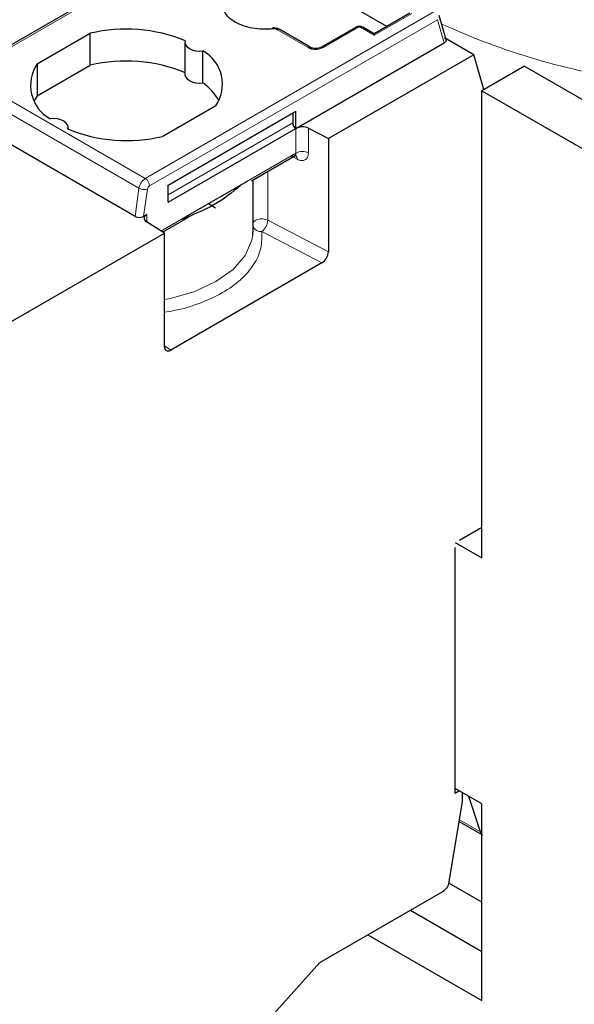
# Model space of a CAD drawing. Header units: millimetres. Extents: x 5 to 418, y 2 to 292.
# Tile 31 of 51: x 248.24 to 255.6, y 117.22 to 130.3. Entities that reach past the tile are written whole.
import ezdxf

# ---------------------------------------------------------------- set-up
doc = ezdxf.new("R2010")
doc.units = ezdxf.units.MM

msp = doc.modelspace()

# ---------------------------------------------------------------- linework, layer by layer
at = {"color": 7, "linetype": 'Continuous', "lineweight": 25}
for p, q in [((251.2878, 131.7852), (247.4643, 129.5779)), ((253.1174, 130.2058), (251.4521, 131.1671)), ((253.4199, 130.3804), (252.9486, 130.1083)), ((253.9065, 130.0134), (253.8088, 130.3503)), ((252.0523, 129.9563), (251.6867, 130.1673)), ((252.707, 130.1974), (252.2389, 129.9272)), ((252.9486, 130.1083), (252.7947, 130.1971)), ((248.4742, 129.7093), (249.1756, 130.1142)), ((249.1756, 129.6896), (249.1756, 130.1142)), ((250.4351, 129.9934), (250.4351, 129.5688)), ((252.9486, 130.1083), (252.9486, 130.088)), ((254.269, 129.8297), (253.8801, 130.0542)), ((250.6744, 129.4556), (250.6744, 129.8802)), ((251.9089, 128.851), (253.8778, 129.9876)), ((252.1026, 129.9272), (252.0523, 129.9563)), ((254.269, 129.8297), (252.3392, 128.7156)), ((254.4028, 129.3681), (254.269, 129.8297)), ((248.4742, 129.7093), (248.4742, 129.2847)), ((248.4742, 129.2847), (249.1756, 129.6896)), ((254.9413, 129.679), (254.3757, 129.3524)), ((254.9413, 129.679), (263.4266, 124.7805)), ((254.3757, 123.1467), (254.3757, 129.3524)), ((254.3757, 129.3524), (262.8609, 124.454)), ((248.4742, 129.2847), (248.4332, 129.2178)), ((250.8444, 129.1509), (250.1429, 128.7459)), ((250.2108, 128.0993), (251.9079, 129.079)), ((251.9079, 128.8504), (251.9079, 129.079)), ((249.7724, 127.6829), (247.3682, 129.0708)), ((251.8654, 129.0545), (251.8654, 128.9238)), ((248.8834, 128.8423), (248.8834, 128.8668)), ((250.2108, 127.8707), (251.9079, 128.8504)), ((252.0741, 128.8535), (252.3392, 128.7156)), ((252.3392, 128.7156), (252.3392, 127.2132)), ((251.3197, 128.1571), (251.9065, 128.4959)), ((250.443, 127.6781), (251.2797, 128.1611)), ((251.3393, 127.503), (251.3393, 128.1684)), ((250.2108, 127.8707), (250.2108, 128.0993)), ((250.8423, 127.7935), (250.7443, 127.852)), ((249.8864, 127.6834), (249.9269, 127.7068)), ((250.1367, 127.4742), (250.483, 127.6741)), ((250.1613, 127.4584), (249.9226, 127.6114)), ((247.8278, 126.1113), (250.1613, 127.4584)), ((250.1613, 125.9559), (250.1613, 127.4584)), ((251.3356, 127.4392), (251.3393, 127.503)), ((252.2542, 127.0662), (250.2463, 125.907)), ((254.0787, 123.3835), (254.3757, 123.5549)), ((254.0221, 123.3508), (254.3757, 123.1467)), ((254.0221, 120.0193), (254.0221, 123.2855)), ((254.3757, 119.8806), (254.0221, 120.0847)), ((254.0787, 120.052), (254.0221, 120.0193)), ((254.1211, 119.9132), (254.1211, 120.0275)), ((254.3574, 119.5068), (254.2036, 119.9799)), ((253.943, 118.8428), (254.1211, 119.9132)), ((254.3757, 117.2676), (254.3757, 119.8806)), ((254.0768, 119.6472), (254.3757, 119.4747)), ((254.3757, 118.5739), (253.9392, 118.8258)), ((252.2261, 117.774), (253.86, 118.7173)), ((253.4279, 118.4678), (254.3757, 117.9207)), ((252.8623, 118.1413), (254.3757, 117.2676)), ((250.4519, 115.7945), (252.2261, 117.774))]:
    msp.add_line(p, q, dxfattribs=at)
at = {"color": 7, "linetype": 'Continuous', "lineweight": 18}
for p, q in [((251.3278, 131.7812), (247.5043, 129.5739)), ((249.9084, 128.186), (253.732, 130.3933)), ((253.7886, 130.2953), (249.965, 128.088)), ((253.449, 130.3769), (252.9486, 130.088)), ((253.8778, 129.9876), (253.7886, 130.2953)), ((252.0718, 129.9247), (251.6567, 130.1644)), ((252.7364, 130.1941), (252.2698, 129.9247)), ((252.9486, 130.088), (252.7647, 130.1941)), ((249.9084, 128.186), (247.5043, 129.5739)), ((249.8249, 128.0568), (247.4207, 129.4447)), ((250.2108, 127.9686), (251.8654, 128.9238)), ((251.9089, 128.5243), (251.9089, 128.851)), ((252.0741, 128.5268), (252.0741, 128.8535)), ((250.1144, 127.4884), (251.9089, 128.5243)), ((251.8652, 128.4721), (251.9252, 128.4409)), ((251.5346, 127.6314), (251.5346, 128.2812)), ((249.7724, 127.6829), (249.8249, 128.0568)), ((249.9371, 128.045), (249.8864, 127.6834)), ((249.9269, 127.7068), (249.9269, 127.6087)), ((252.3392, 127.2132), (251.5346, 127.6314)), ((251.4543, 127.482), (252.2542, 127.0662)), ((250.2463, 125.907), (250.1613, 125.9615)), ((254.3574, 119.5068), (254.0801, 119.6669))]:
    msp.add_line(p, q, dxfattribs=at)
at = {"color": 7, "linetype": 'Continuous', "lineweight": 18, "flags": 128}
for points in [[(251.5964, 130.1845), (251.595, 130.1836), (251.5936, 130.1804), (251.5926, 130.1751), (251.5924, 130.1736)], [(250.1613, 126.5775), (250.2442, 126.5939), (250.5666, 126.6868), (250.8472, 126.8173), (251.0732, 126.9792), (251.2341, 127.1653), (251.3226, 127.3669), (251.3356, 127.4392)]]:
    msp.add_lwpolyline(points, dxfattribs=at)
at = {"color": 7, "linetype": 'Continuous', "lineweight": 25, "flags": 128}
for points in [[(251.603, 130.1739), (251.6008, 130.1796), (251.5987, 130.1832), (251.5967, 130.1845), (251.5964, 130.1845)], [(250.439, 130.0161), (250.4353, 129.9879), (250.4436, 129.96), (250.4635, 129.9341), (250.4936, 129.9118), (250.5323, 129.8943), (250.5771, 129.8829), (250.6255, 129.8781), (250.6744, 129.8802)], [(250.4351, 129.5688), (250.4353, 129.5633), (250.4436, 129.5354), (250.4635, 129.5095), (250.4936, 129.4872), (250.5323, 129.4697), (250.5771, 129.4583), (250.6255, 129.4535), (250.6744, 129.4556)], [(248.8795, 128.8441), (248.8832, 128.8723), (248.8749, 128.9002), (248.855, 128.9261), (248.8249, 128.9484), (248.7862, 128.9658), (248.7414, 128.9773), (248.693, 128.9821), (248.6441, 128.98)]]:
    msp.add_lwpolyline(points, dxfattribs=at)
at = {"color": 7, "linetype": 'Continuous', "lineweight": 25}
for centre, radius, start, end in [((249.655, 128.1042), 2.0664, 67.7032, 103.41394), ((250.4247, 129.4375), 0.5082, 325.66484, 60.5746), ((249.655, 127.6796), 2.0664, 67.7032, 103.41394), ((248.8938, 129.4226), 0.5082, 145.66484, 240.5746), ((250.2586, 128.8744), 0.7146, 28.71941, 54.42044), ((249.6636, 130.756), 2.0664, 247.7032, 283.41394), ((251.9575, 128.928), 0.0922, 182.60548, 237.39452), ((251.994, 128.6858), 0.1858, 64.47048, 117.26164), ((249.9447, 127.6582), 0.0517, 110.12947, 244.67618), ((253.7578, 118.875), 0.1879, 302.92651, 350.12795)]:
    msp.add_arc(centre, radius, start, end, dxfattribs=at)
at = {"color": 7, "linetype": 'Continuous', "lineweight": 18}
for centre, radius, start, end in [((251.6741, 130.1414), 0.0288, 64.0934, 127.21706), ((252.7821, 130.1712), 0.0288, 64.09337, 127.21706), ((257.6846, 138.5821), 9.1842, 245.25659, 262.02958), ((251.8648, 128.4472), 0.0607, 354.07988, 50.60792), ((251.994, 128.3592), 0.1858, 64.47048, 117.26164), ((250.0104, 128.0285), 0.1877, 122.90677, 171.3096), ((249.8422, 128.0825), 0.1229, 2.60538, 57.39453), ((249.8953, 128.1861), 0.1472, 241.43736, 286.52385), ((249.999, 128.0355), 0.0626, 122.90677, 171.30959), ((251.4204, 127.5476), 0.0964, 101.33412, 147.37091), ((251.4537, 127.459), 0.1904, 64.87052, 105.92416), ((251.4429, 127.5953), 0.1139, 204.4832, 275.74411), ((251.3413, 127.639), 0.1934, 305.74032, 357.76876)]:
    msp.add_arc(centre, radius, start, end, dxfattribs=at)
at = {"color": 7, "linetype": 'Continuous', "lineweight": 25}
for centre, major_axis, ratio, start_param, end_param in [((249.8298, 127.7161), (0.0806, 0.0011), 0.5771525, 3.9116887, 5.482485), ((252.2542, 127.1642), (0.0602, 0.1039), 0.5773806, 3.9282811, 5.4990774), ((250.2463, 126.005), (0.0602, 0.1039), 0.5773806, 2.3574847, 3.9282811), ((254.4937, 119.6375), (0.1098, 0.1675), 0.5357875, 2.7355402, 3.1719538)]:
    msp.add_ellipse(centre, major_axis=major_axis, ratio=ratio, start_param=start_param, end_param=end_param, dxfattribs=at)
for points, knots in [([(251.603, 130.1739), (251.5577, 130.1707), (251.4672, 130.1643), (251.3316, 130.1797), (251.2059, 130.2114), (251.0981, 130.2606), (251.0127, 130.3229), (250.9578, 130.3955), (250.9311, 130.4737), (250.9422, 130.526), (250.9477, 130.5522)], [0, 0, 0, 0, 0.1249501, 0.2499976, 0.3748998, 0.499998, 0.6248996, 0.7499976, 0.8749504, 1, 1, 1, 1]), ([(251.6867, 130.1673), (251.68, 130.1707), (251.6669, 130.1773), (251.6436, 130.1832), (251.6196, 130.1861), (251.6041, 130.185), (251.5964, 130.1845)], [0, 0, 0, 0, 0.2569032, 0.5092897, 0.757032, 1, 1, 1, 1]), ([(252.7883, 130.1996), (252.7839, 130.2016), (252.773, 130.2064), (252.7506, 130.2085), (252.7258, 130.206), (252.7129, 130.2001), (252.7064, 130.1971)], [0, 0, 0, 0, 0.1852421, 0.4565451, 0.7281402, 1, 1, 1, 1]), ([(253.8778, 129.9876), (253.8822, 129.9905), (253.8904, 129.9959), (253.8996, 130.0073), (253.9037, 130.0189), (253.9021, 130.0304), (253.8964, 130.0424), (253.8865, 130.0495), (253.8801, 130.0542)], [0, 0, 0, 0, 0.1561592, 0.2921349, 0.5028801, 0.633394, 0.7597458, 1, 1, 1, 1]), ([(252.2398, 129.9277), (252.2296, 129.9231), (252.2093, 129.9138), (252.1703, 129.9099), (252.1313, 129.914), (252.1112, 129.9234), (252.1011, 129.9281)], [0, 0, 0, 0, 0.2498943, 0.4999593, 0.7500277, 1, 1, 1, 1]), ([(251.8449, 128.4874), (251.8501, 128.4855), (251.8602, 128.4817), (251.8739, 128.481), (251.8855, 128.4835), (251.8972, 128.4905), (251.9069, 128.5036), (251.9083, 128.5178), (251.9089, 128.5243)], [0, 0, 0, 0, 0.1555569, 0.3024055, 0.4405568, 0.5700263, 0.8020288, 1, 1, 1, 1]), ([(251.1716, 128.0933), (251.0642, 128.0024), (250.8669, 127.8356), (250.5398, 127.7029), (250.3908, 127.6425)], [0, 0, 0, 0, 0.5445261, 1, 1, 1, 1])]:
    msp.add_open_spline(points, degree=3, knots=knots, dxfattribs=at)
at = {"color": 7, "linetype": 'Continuous', "lineweight": 18}
for points, knots in [([(251.6567, 130.1644), (251.6534, 130.166), (251.6467, 130.1694), (251.6338, 130.1729), (251.6189, 130.175), (251.6083, 130.1742), (251.603, 130.1739)], [0, 0, 0, 0, 0.2262349, 0.4552376, 0.7262614, 1, 1, 1, 1]), ([(252.7647, 130.1941), (252.763, 130.195), (252.7595, 130.1966), (252.7536, 130.1975), (252.7484, 130.1976), (252.744, 130.1971), (252.7399, 130.1959), (252.7376, 130.1948), (252.7364, 130.1941)], [0, 0, 0, 0, 0.2116745, 0.4235405, 0.5686827, 0.7078064, 0.8489949, 1, 1, 1, 1]), ([(252.2698, 129.9247), (252.2555, 129.9182), (252.2268, 129.905), (252.171, 129.899), (252.1253, 129.9043), (252.0924, 129.914), (252.0787, 129.9211), (252.0718, 129.9247)], [0, 0, 0, 0, 0.2466517, 0.4974325, 0.7483262, 0.8728127, 1, 1, 1, 1]), ([(252.2698, 129.9247), (252.2644, 129.9271), (252.2562, 129.9308), (252.2463, 129.9306), (252.2419, 129.9287), (252.2397, 129.9277)], [0, 0, 0, 0, 0.4789139, 0.7367217, 1, 1, 1, 1]), ([(251.9252, 128.4409), (251.9444, 128.4333), (251.9825, 128.4182), (252.0313, 128.4291), (252.0593, 128.4585), (252.0722, 128.4934), (252.0735, 128.5157), (252.0741, 128.5268)], [0, 0, 0, 0, 0.2463125, 0.4889271, 0.7320694, 0.8653361, 1, 1, 1, 1]), ([(250.1613, 126.4128), (250.2032, 126.4183), (250.3722, 126.4405), (250.6393, 126.5263), (250.9418, 126.6642), (251.1852, 126.8389), (251.359, 127.0403), (251.4591, 127.2592), (251.4559, 127.4083), (251.4543, 127.482)], [0, 0, 0, 0, 0.0526159, 0.2123498, 0.3684106, 0.5244713, 0.6842053, 0.8439392, 1, 1, 1, 1])]:
    msp.add_open_spline(points, degree=3, knots=knots, dxfattribs=at)
msp.add_open_spline([(252.7364, 130.1941), (252.7308, 130.1967), (252.7196, 130.2019), (252.7108, 130.1987), (252.7064, 130.1971)], degree=3, dxfattribs=at)
at = {"color": 7, "linetype": 'Continuous', "lineweight": 25}
msp.add_open_spline([(252.0718, 129.9247), (252.0773, 129.9272), (252.0883, 129.9321), (252.1023, 129.929), (252.1121, 129.9186), (252.1135, 129.9066), (252.1142, 129.9007)], degree=3, dxfattribs=at)

doc.saveas('drawing.dxf')
